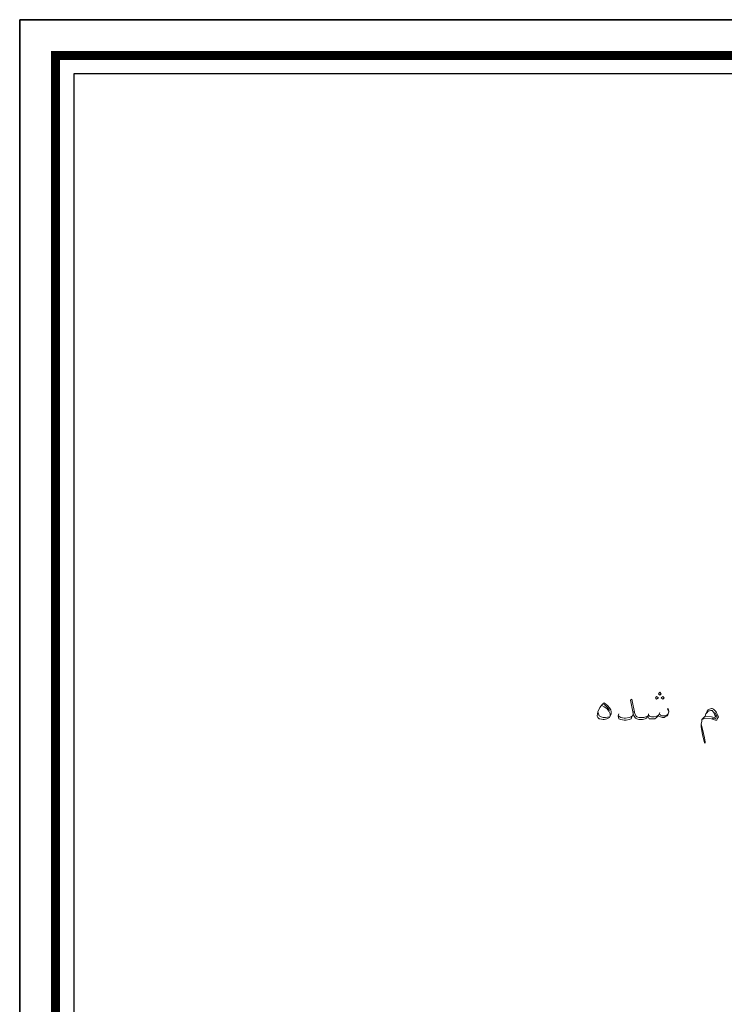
# Model space of a CAD drawing. Header units: metres. Extents: x 5.7 to 89.8, y 4 to 63.5.
# Tile 22 of 59: x 5.7 to 16.3, y 48.6 to 63.5. Entities that reach past the tile are written whole.
import ezdxf

# ---------------------------------------------------------------- set-up
doc = ezdxf.new("R2010")
doc.units = ezdxf.units.M
doc.header["$MEASUREMENT"] = 0
doc.layers.add('PDF8_KADR', color=7, linetype='Continuous')
doc.layers.add('PDF8_textt', color=7, linetype='Continuous')

msp = doc.modelspace()

# ---------------------------------------------------------------- linework, layer by layer
at = {"layer": 'PDF8_KADR', "lineweight": 25}
for points in [[(5.695, 4.013), (89.785, 4.013), (89.785, 63.476), (5.695, 63.476)], [(5.695, 63.476), (89.785, 63.476), (89.785, 4.013), (5.695, 4.013)], [(6.514, 4.832), (88.841, 4.832), (88.841, 62.657), (6.514, 62.657)]]:
    msp.add_lwpolyline(points, close=True, dxfattribs=at)
at = {"layer": 'PDF8_KADR', "lineweight": 0, "const_width": 0.135}
msp.add_lwpolyline([(6.235, 62.937), (6.235, 4.552), (89.111, 4.552), (89.111, 62.937)], close=True, dxfattribs=at)
at = {"layer": 'PDF8_textt', "lineweight": 20}
for points in [[(15.307, 53.219), (15.336, 53.238), (15.307, 53.257), (15.288, 53.238)], [(15.355, 53.277), (15.375, 53.296), (15.355, 53.325), (15.336, 53.296)], [(15.403, 53.219), (15.423, 53.238), (15.403, 53.257), (15.375, 53.238)], [(14.517, 53.161), (14.566, 53.122), (14.594, 53.084), (14.614, 53.055), (14.623, 53.026), (14.623, 52.997), (14.604, 52.959), (14.594, 52.939), (14.556, 52.92), (14.517, 52.911), (14.498, 52.911), (14.45, 52.92), (14.44, 52.92), (14.421, 52.939), (14.411, 52.959), (14.411, 52.968), (14.421, 53.026), (14.45, 53.094), (14.489, 53.142)]]:
    msp.add_lwpolyline(points, close=True, dxfattribs=at)
for points in [[(14.479, 53.122), (14.517, 53.103), (14.556, 53.074), (14.585, 53.036), (14.604, 52.997), (14.604, 52.968)], [(14.508, 53.142), (14.546, 53.113), (14.585, 53.065), (14.594, 53.045)], [(15.49, 53.026), (15.471, 53.065), (15.481, 53.074), (15.49, 53.036), (15.49, 53.026), (15.481, 52.997), (15.471, 52.968), (15.452, 52.959), (15.423, 52.939), (15.394, 52.939), (15.365, 52.949), (15.336, 52.959), (15.336, 52.978), (15.307, 52.939), (15.278, 52.92), (15.249, 52.92), (15.221, 52.92), (15.192, 52.92), (15.182, 52.939), (15.172, 52.959), (15.153, 52.93), (15.134, 52.92), (15.095, 52.911), (15.047, 52.911), (15.038, 52.911), (15.009, 52.92), (14.989, 52.93), (14.96, 52.978), (14.912, 53.2), (14.932, 53.219), (14.98, 52.997), (14.999, 52.959), (15.009, 52.949), (15.038, 52.939), (15.047, 52.939), (15.115, 52.939), (15.143, 52.949), (15.172, 52.959), (15.182, 52.978), (15.201, 52.959), (15.23, 52.949), (15.269, 52.949), (15.307, 52.959), (15.336, 52.978), (15.346, 52.997), (15.365, 52.978), (15.384, 52.968), (15.432, 52.968), (15.461, 52.978), (15.481, 52.997)], [(16.039, 52.959), (16.049, 52.997), (16.068, 53.036), (16.087, 53.055), (16.107, 53.065), (16.135, 53.074), (16.145, 53.074), (16.164, 53.065), (16.203, 53.026), (16.232, 52.968), (16.241, 52.949), (16.222, 52.92), (16.213, 52.901), (16.193, 52.901), (16.135, 52.92), (16.039, 52.93), (16.02, 52.92), (15.991, 52.911)], [(14.594, 52.949), (14.537, 52.939), (14.498, 52.939), (14.469, 52.949), (14.44, 52.968), (14.421, 53.026)], [(14.951, 53.036), (14.951, 52.988), (14.932, 52.949), (14.922, 52.92), (14.893, 52.911), (14.845, 52.901), (14.816, 52.901), (14.768, 52.911), (14.739, 52.92), (14.729, 52.959), (14.729, 52.968), (14.739, 52.997)], [(14.729, 52.968), (14.768, 52.939), (14.816, 52.93), (14.835, 52.93), (14.893, 52.939), (14.922, 52.949), (14.932, 52.959)], [(15.182, 52.997), (15.182, 52.978)], [(15.355, 53.017), (15.346, 52.997)], [(16.049, 52.997), (16.068, 53.017), (16.087, 53.036), (16.126, 53.045), (16.145, 53.045), (16.174, 53.007), (16.184, 52.978), (16.193, 52.959), (16.193, 52.949), (16.174, 52.939), (16.135, 52.949), (16.039, 52.959), (16.02, 52.939), (15.991, 52.911), (15.991, 52.882), (15.981, 52.843), (15.981, 52.805), (16.001, 52.679), (16.03, 52.564), (16.039, 52.554), (16.039, 52.574), (16.03, 52.631), (16.001, 52.766), (15.981, 52.843)], [(16.184, 53.017), (16.213, 52.959), (16.193, 52.92), (16.145, 52.93)]]:
    msp.add_lwpolyline(points, dxfattribs=at)

doc.saveas('drawing.dxf')
